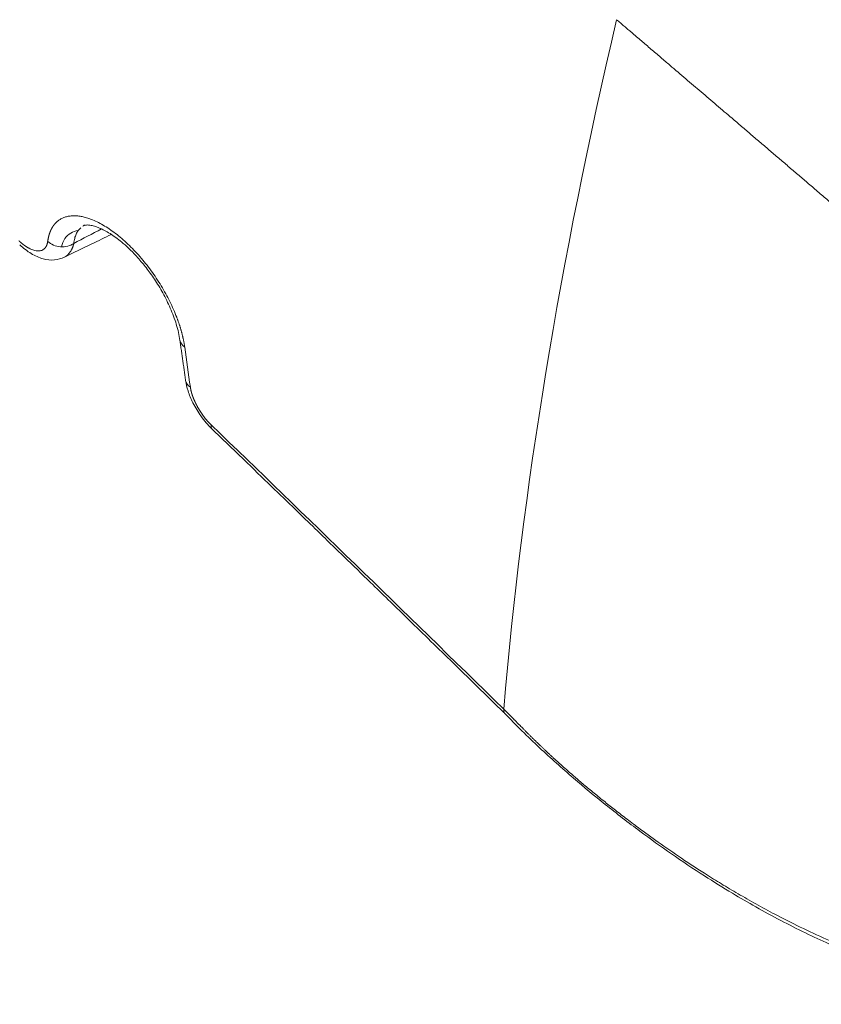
# Model space of a CAD drawing. Header units: millimetres. Extents: x -170 to 6906, y -2212 to 4257.
# Tile 40 of 256: x 2405 to 2411, y 1619 to 1627. Entities that reach past the tile are written whole.
import ezdxf

# ---------------------------------------------------------------- set-up
doc = ezdxf.new("R2010")
doc.units = ezdxf.units.MM
doc.layers.add('1轮廓实线层', color=7, linetype='Continuous', lineweight=18)

msp = doc.modelspace()

# ---------------------------------------------------------------- linework, layer by layer
at = {"layer": '1轮廓实线层', "color": 0}
for centre, major_axis, ratio, start_param, end_param in [((2405.3388, 1625.029), (0.1394, -0.0187), 0.795321, 3.993721, 5.569646), ((2406.3821, 1624.2234), (-0.1393, -0.0193), 0.649425, 6.282161, 6.937299), ((2406.4257, 1623.9175), (-0.1391, -0.0203), 0.652932, 0.001338, 0.646268), ((2406.584, 1623.6309), (-0.0976, -0.1012), 0.363885, 5.775311, 6.281809)]:
    msp.add_ellipse(centre, major_axis=major_axis, ratio=ratio, start_param=start_param, end_param=end_param, dxfattribs=at)
for points, degree in [([(2408.7097, 1621.3948), (2408.8515, 1623.0623), (2409.1384, 1624.813), (2409.5701, 1626.6468)], 3), ([(2405.4344, 1624.9423), (2405.5047, 1624.9791), (2405.5751, 1625.0158), (2405.6456, 1625.0525)], 3), ([(2406.2428, 1624.2039), (2406.2866, 1623.897)], 1), ([(2406.2792, 1624.1531), (2406.2933, 1624.0509), (2406.3077, 1623.9487), (2406.3226, 1623.8466)], 3), ([(2406.4808, 1623.5597), (2407.2026, 1622.8641), (2407.9407, 1622.1468), (2408.7097, 1621.3948)], 3)]:
    msp.add_open_spline(points, degree=degree, dxfattribs=at)
for points, degree, knots in [([(2414.9457, 1622.3787), (2414.8371, 1622.4452), (2414.6204, 1622.5806), (2414.1929, 1622.8592), (2413.7113, 1623.1985), (2413.1217, 1623.6546), (2412.454, 1624.1928), (2411.7175, 1624.8096), (2411.0671, 1625.3687), (2410.4676, 1625.8799), (2409.9868, 1626.2907), (2409.6875, 1626.5465), (2409.5701, 1626.6468)], 5, [0, 0, 0, 0, 0, 0, 0.087798, 0.176425, 0.353678, 0.410959, 0.530932, 0.708185, 0.885439, 1, 1, 1, 1, 1, 1]), ([(2405.2358, 1624.9579), (2405.2359, 1624.959), (2405.2362, 1624.9611), (2405.2367, 1624.9643), (2405.2372, 1624.9674), (2405.2377, 1624.9706), (2405.2382, 1624.9737), (2405.2388, 1624.9767), (2405.2394, 1624.9798), (2405.24, 1624.9828), (2405.2406, 1624.9858), (2405.2413, 1624.9888), (2405.242, 1624.9917), (2405.2427, 1624.9947), (2405.2434, 1624.9976), (2405.2441, 1625.0004), (2405.2449, 1625.0033), (2405.2457, 1625.0061), (2405.2465, 1625.0089), (2405.2473, 1625.0117), (2405.2482, 1625.0144), (2405.2491, 1625.0171), (2405.25, 1625.0198), (2405.2509, 1625.0225), (2405.2519, 1625.0251), (2405.2528, 1625.0277), (2405.2538, 1625.0303), (2405.2549, 1625.0329), (2405.2559, 1625.0354), (2405.257, 1625.0379), (2405.258, 1625.0404), (2405.2592, 1625.0429), (2405.2603, 1625.0453), (2405.2614, 1625.0477), (2405.2626, 1625.0501), (2405.2638, 1625.0525), (2405.2651, 1625.0548), (2405.2663, 1625.0571), (2405.2676, 1625.0594), (2405.2689, 1625.0617), (2405.2702, 1625.0639), (2405.2715, 1625.0661), (2405.2729, 1625.0683), (2405.2743, 1625.0705), (2405.2757, 1625.0726), (2405.2771, 1625.0747), (2405.2786, 1625.0768), (2405.28, 1625.0789), (2405.2815, 1625.0809), (2405.2831, 1625.0829), (2405.2846, 1625.0849), (2405.2862, 1625.0868), (2405.2878, 1625.0888), (2405.2894, 1625.0907), (2405.2962, 1625.0986), (2405.3092, 1625.1113), (2405.3301, 1625.1263), (2405.3531, 1625.1381), (2405.3784, 1625.1465), (2405.4057, 1625.1516), (2405.4348, 1625.1534), (2405.4655, 1625.1518), (2405.4977, 1625.1467), (2405.5313, 1625.1382), (2405.5691, 1625.1253), (2405.6111, 1625.1071), (2405.6572, 1625.0827), (2405.7042, 1625.0532), (2405.7517, 1625.0191), (2405.7992, 1624.9806), (2405.8463, 1624.9382), (2405.8927, 1624.8919), (2405.9381, 1624.8421), (2405.982, 1624.7895), (2406.0239, 1624.7346), (2406.0635, 1624.6776), (2406.1007, 1624.619), (2406.1352, 1624.5594), (2406.1665, 1624.4993), (2406.1946, 1624.4392), (2406.2122, 1624.3962), (2406.2221, 1624.3702), (2406.2255, 1624.361), (2406.2288, 1624.3519), (2406.232, 1624.3428), (2406.2351, 1624.3338), (2406.2381, 1624.3248), (2406.2411, 1624.3158), (2406.2439, 1624.3069), (2406.2467, 1624.298), (2406.2493, 1624.2892), (2406.2519, 1624.2804), (2406.2543, 1624.2716), (2406.2567, 1624.2629), (2406.259, 1624.2542), (2406.2612, 1624.2455), (2406.2633, 1624.2369), (2406.2653, 1624.2283), (2406.2672, 1624.2198), (2406.2691, 1624.2113), (2406.2708, 1624.2029), (2406.2724, 1624.1945), (2406.274, 1624.1861), (2406.2754, 1624.1778), (2406.2768, 1624.1695), (2406.2781, 1624.1612), (2406.2788, 1624.1558), (2406.2792, 1624.1531)], 3, [0, 0, 0, 0, 0.002407, 0.004811, 0.007211, 0.009608, 0.012002, 0.014393, 0.016782, 0.019167, 0.02155, 0.02393, 0.026308, 0.028683, 0.031056, 0.033427, 0.035796, 0.038163, 0.040528, 0.042892, 0.045253, 0.047614, 0.049972, 0.05233, 0.054686, 0.057042, 0.059396, 0.061749, 0.064102, 0.066454, 0.068805, 0.071156, 0.073507, 0.075857, 0.078207, 0.080558, 0.082908, 0.085258, 0.087609, 0.08996, 0.092312, 0.094664, 0.097017, 0.099371, 0.101725, 0.104081, 0.106438, 0.108796, 0.111155, 0.113516, 0.115878, 0.118242, 0.120608, 0.122975, 0.125345, 0.150468, 0.175401, 0.200269, 0.2252, 0.250315, 0.275491, 0.300451, 0.325327, 0.350247, 0.375343, 0.406666, 0.437735, 0.468818, 0.500182, 0.53148, 0.562556, 0.593687, 0.625153, 0.656529, 0.687621, 0.718699, 0.750037, 0.781317, 0.812366, 0.84344, 0.87479, 0.879625, 0.884452, 0.889271, 0.894083, 0.898889, 0.90369, 0.908487, 0.913281, 0.918073, 0.922862, 0.927651, 0.932441, 0.937231, 0.942023, 0.946818, 0.951617, 0.95642, 0.961229, 0.966044, 0.970867, 0.975697, 0.980536, 0.985386, 0.990245, 0.995116, 1, 1, 1, 1]), ([(2405.34, 1624.9167), (2405.3524, 1624.9642), (2405.3765, 1625.0001), (2405.4276, 1625.0308), (2405.4466, 1625.0373), (2405.4674, 1625.0402)], 3, [0, 0, 0, 0, 0.676253, 0.676253, 1, 1, 1, 1]), ([(2405.4872, 1625.0619), (2405.4872, 1625.0619), (2405.4872, 1625.0619), (2405.4802, 1625.0557), (2405.4738, 1625.0486), (2405.4621, 1625.0325), (2405.4569, 1625.0235), (2405.4478, 1625.0036), (2405.444, 1624.9927), (2405.4379, 1624.9689), (2405.4357, 1624.9561), (2405.4344, 1624.9423)], 3, [0, 0, 0, 0, 0.000126, 0.000126, 0.250094, 0.250094, 0.500063, 0.500063, 0.750031, 0.750031, 1, 1, 1, 1]), ([(2405.5035, 1625.0742), (2405.5099, 1625.079), (2405.5266, 1625.084), (2405.5606, 1625.082), (2405.5985, 1625.0725), (2405.6506, 1625.0522), (2405.7197, 1625.0142), (2405.8173, 1624.9407), (2405.908, 1624.8516), (2405.9873, 1624.7566), (2406.052, 1624.667), (2406.1155, 1624.5627), (2406.1736, 1624.4457), (2406.2198, 1624.3208), (2406.2375, 1624.2427), (2406.2428, 1624.2039)], 3, [0, 0, 0, 0, 0.08579, 0.157538, 0.21436, 0.25805, 0.341153, 0.425057, 0.52822, 0.58888, 0.655245, 0.729768, 0.812029, 0.902438, 1, 1, 1, 1]), ([(2405.5189, 1625.0825), (2405.5157, 1625.081), (2405.5126, 1625.0794), (2405.509, 1625.0774), (2405.5084, 1625.0771), (2405.5079, 1625.0768)], 3, [0, 0, 0, 0, 0.846929, 0.846929, 1, 1, 1, 1]), ([(2405.0159, 1624.9627), (2405.0166, 1624.9621), (2405.0179, 1624.9609), (2405.0198, 1624.959), (2405.0218, 1624.9572), (2405.0237, 1624.9555), (2405.0257, 1624.9537), (2405.0276, 1624.952), (2405.0296, 1624.9502), (2405.0315, 1624.9485), (2405.0334, 1624.9469), (2405.0354, 1624.9452), (2405.0373, 1624.9436), (2405.0393, 1624.942), (2405.0412, 1624.9404), (2405.0432, 1624.9388), (2405.0451, 1624.9372), (2405.047, 1624.9357), (2405.049, 1624.9342), (2405.0509, 1624.9327), (2405.0529, 1624.9312), (2405.0548, 1624.9298), (2405.0568, 1624.9284), (2405.0587, 1624.927), (2405.0606, 1624.9256), (2405.0626, 1624.9242), (2405.0645, 1624.9229), (2405.0665, 1624.9215), (2405.0684, 1624.9202), (2405.0703, 1624.9189), (2405.0723, 1624.9177), (2405.0742, 1624.9164), (2405.0762, 1624.9152), (2405.0781, 1624.914), (2405.08, 1624.9128), (2405.082, 1624.9117), (2405.0839, 1624.9105), (2405.0858, 1624.9094), (2405.0878, 1624.9083), (2405.0897, 1624.9072), (2405.0917, 1624.9062), (2405.0993, 1624.9021), (2405.1123, 1624.8959), (2405.1301, 1624.8895), (2405.1469, 1624.8857), (2405.1627, 1624.8843), (2405.1772, 1624.8855), (2405.1904, 1624.889), (2405.2021, 1624.895), (2405.2097, 1624.9011), (2405.2141, 1624.9058), (2405.2161, 1624.9081), (2405.218, 1624.9104), (2405.2198, 1624.9129), (2405.2215, 1624.9155), (2405.2232, 1624.9181), (2405.2247, 1624.9209), (2405.2261, 1624.9238), (2405.2275, 1624.9267), (2405.2288, 1624.9298), (2405.23, 1624.933), (2405.2311, 1624.9362), (2405.2321, 1624.9396), (2405.233, 1624.9431), (2405.2338, 1624.9466), (2405.2346, 1624.9503), (2405.2352, 1624.954), (2405.2356, 1624.9566), (2405.2358, 1624.9579)], 3, [0, 0, 0, 0, 0.006268, 0.012527, 0.018777, 0.025018, 0.031252, 0.037479, 0.043699, 0.049914, 0.056124, 0.062331, 0.068533, 0.074733, 0.080931, 0.087128, 0.093324, 0.09952, 0.105718, 0.111916, 0.118117, 0.124321, 0.130529, 0.136741, 0.142958, 0.149181, 0.15541, 0.161647, 0.167892, 0.174145, 0.180407, 0.18668, 0.192963, 0.199258, 0.205565, 0.211884, 0.218217, 0.224564, 0.230925, 0.237302, 0.243696, 0.250106, 0.312839, 0.37492, 0.437008, 0.499764, 0.562072, 0.624001, 0.686157, 0.749139, 0.76321, 0.777231, 0.791209, 0.805151, 0.819062, 0.832948, 0.846817, 0.860674, 0.874526, 0.888379, 0.90224, 0.916115, 0.930009, 0.94393, 0.957883, 0.971875, 0.985912, 1, 1, 1, 1]), ([(2405.3627, 1624.8379), (2405.4321, 1624.8717), (2405.5513, 1624.9293), (2405.671, 1624.9866), (2405.7209, 1625.0104)], 3, [0, 0, 0, 0, 0.583607, 1, 1, 1, 1]), ([(2405.0221, 1624.9325), (2405.0503, 1624.9054), (2405.1075, 1624.8613), (2405.1985, 1624.8205), (2405.2865, 1624.8112), (2405.339, 1624.8264), (2405.3637, 1624.8385)], 3, [0, 0, 0, 0, 0.264394, 0.521307, 0.768274, 1, 1, 1, 1]), ([(2405.4344, 1624.9423), (2405.4342, 1624.9415), (2405.4338, 1624.9397), (2405.4331, 1624.9368), (2405.4323, 1624.9335), (2405.4313, 1624.9298), (2405.4301, 1624.9257), (2405.4286, 1624.9212), (2405.427, 1624.9163), (2405.425, 1624.9111), (2405.4228, 1624.9056), (2405.4202, 1624.8998), (2405.4171, 1624.8938), (2405.4137, 1624.8875), (2405.4097, 1624.8812), (2405.4052, 1624.8747), (2405.4001, 1624.8682), (2405.3944, 1624.8618), (2405.3871, 1624.8546), (2405.3781, 1624.8473), (2405.3687, 1624.8412), (2405.3627, 1624.838), (2405.3603, 1624.8368)], 3, [0, 0, 0, 0, 0.01631, 0.035662, 0.058092, 0.083647, 0.112376, 0.144333, 0.179576, 0.218169, 0.260178, 0.305672, 0.354721, 0.407396, 0.463767, 0.523902, 0.587867, 0.65572, 0.72751, 0.833533, 0.935644, 1, 1, 1, 1]), ([(2406.2866, 1623.897), (2406.2904, 1623.8714), (2406.3034, 1623.816), (2406.3413, 1623.7236), (2406.4031, 1623.6209), (2406.4555, 1623.5598), (2406.4864, 1623.5297)], 3, [0, 0, 0, 0, 0.206688, 0.441174, 0.704515, 1, 1, 1, 1]), ([(2406.3226, 1623.8466), (2406.3227, 1623.8458), (2406.3229, 1623.8443), (2406.3233, 1623.8419), (2406.3237, 1623.8395), (2406.3241, 1623.8372), (2406.3245, 1623.8348), (2406.325, 1623.8324), (2406.3255, 1623.83), (2406.3259, 1623.8276), (2406.3265, 1623.8252), (2406.327, 1623.8228), (2406.3275, 1623.8204), (2406.3281, 1623.818), (2406.3287, 1623.8156), (2406.3293, 1623.8131), (2406.33, 1623.8107), (2406.3306, 1623.8082), (2406.3313, 1623.8058), (2406.332, 1623.8033), (2406.3327, 1623.8008), (2406.3334, 1623.7983), (2406.3342, 1623.7958), (2406.335, 1623.7933), (2406.3358, 1623.7908), (2406.3366, 1623.7883), (2406.3374, 1623.7858), (2406.3383, 1623.7833), (2406.3391, 1623.7808), (2406.34, 1623.7782), (2406.341, 1623.7757), (2406.3419, 1623.7731), (2406.3429, 1623.7705), (2406.3438, 1623.768), (2406.3448, 1623.7654), (2406.3459, 1623.7628), (2406.3469, 1623.7602), (2406.348, 1623.7576), (2406.349, 1623.755), (2406.3501, 1623.7524), (2406.3513, 1623.7498), (2406.3524, 1623.7472), (2406.3536, 1623.7445), (2406.3547, 1623.7419), (2406.3559, 1623.7392), (2406.3572, 1623.7366), (2406.3584, 1623.7339), (2406.3597, 1623.7312), (2406.361, 1623.7285), (2406.3623, 1623.7259), (2406.3636, 1623.7232), (2406.3649, 1623.7205), (2406.3663, 1623.7178), (2406.3677, 1623.715), (2406.3691, 1623.7123), (2406.3705, 1623.7096), (2406.372, 1623.7068), (2406.3734, 1623.7041), (2406.3749, 1623.7013), (2406.3769, 1623.6976), (2406.3795, 1623.693), (2406.3826, 1623.6875), (2406.3858, 1623.682), (2406.389, 1623.6766), (2406.3922, 1623.6713), (2406.3955, 1623.666), (2406.3988, 1623.6608), (2406.4021, 1623.6556), (2406.4055, 1623.6504), (2406.4089, 1623.6454), (2406.4124, 1623.6404), (2406.4159, 1623.6354), (2406.4194, 1623.6305), (2406.423, 1623.6256), (2406.4266, 1623.6208), (2406.4302, 1623.6161), (2406.4339, 1623.6114), (2406.4376, 1623.6068), (2406.4414, 1623.6022), (2406.4452, 1623.5977), (2406.449, 1623.5933), (2406.4528, 1623.5889), (2406.4567, 1623.5845), (2406.4606, 1623.5803), (2406.4646, 1623.576), (2406.4686, 1623.5718), (2406.4726, 1623.5677), (2406.4767, 1623.5637), (2406.4794, 1623.561), (2406.4808, 1623.5597)], 3, [0, 0, 0, 0, 0.008774, 0.017525, 0.026255, 0.034965, 0.043654, 0.052325, 0.060978, 0.069613, 0.078233, 0.086838, 0.095429, 0.104006, 0.112572, 0.121126, 0.12967, 0.138204, 0.146731, 0.15525, 0.163762, 0.17227, 0.180773, 0.189272, 0.197769, 0.206265, 0.21476, 0.223256, 0.231754, 0.240254, 0.248758, 0.257266, 0.265779, 0.2743, 0.282828, 0.291364, 0.29991, 0.308466, 0.317034, 0.325614, 0.334207, 0.342815, 0.351438, 0.360078, 0.368734, 0.377409, 0.386103, 0.394816, 0.403551, 0.412308, 0.421087, 0.42989, 0.438717, 0.44757, 0.45645, 0.465356, 0.474291, 0.483254, 0.492248, 0.501271, 0.5195, 0.537584, 0.555529, 0.573344, 0.591035, 0.608611, 0.626078, 0.643446, 0.660721, 0.677912, 0.695028, 0.712076, 0.729066, 0.746005, 0.762903, 0.779767, 0.796608, 0.813433, 0.830251, 0.847072, 0.863904, 0.880755, 0.897635, 0.914553, 0.931516, 0.948534, 0.965615, 0.982768, 1, 1, 1, 1]), ([(2406.4864, 1623.5297), (2406.5673, 1623.4517), (2406.7189, 1623.3054), (2406.9309, 1623.1005), (2407.1123, 1622.9249), (2407.2631, 1622.7788), (2407.387, 1622.6586), (2407.5276, 1622.522), (2407.7183, 1622.3368), (2407.9882, 1622.074), (2408.327, 1621.7438), (2408.5756, 1621.5008), (2408.7114, 1621.368)], 3, [0, 0, 0, 0, 0.10888, 0.204042, 0.285488, 0.353216, 0.407226, 0.452469, 0.542863, 0.664248, 0.816626, 1, 1, 1, 1]), ([(2408.7097, 1621.3948), (2408.7105, 1621.3939), (2408.7124, 1621.3922), (2408.7151, 1621.3895), (2408.7179, 1621.3867), (2408.7208, 1621.3839), (2408.7238, 1621.3809), (2408.7268, 1621.3779), (2408.7299, 1621.3748), (2408.7331, 1621.3717), (2408.7364, 1621.3684), (2408.7398, 1621.365), (2408.7433, 1621.3616), (2408.7468, 1621.358), (2408.7505, 1621.3543), (2408.7543, 1621.3505), (2408.7581, 1621.3466), (2408.7621, 1621.3426), (2408.7661, 1621.3385), (2408.7703, 1621.3343), (2408.7746, 1621.3299), (2408.779, 1621.3255), (2408.7835, 1621.3209), (2408.7881, 1621.3162), (2408.7928, 1621.3114), (2408.7976, 1621.3064), (2408.8026, 1621.3014), (2408.8077, 1621.2962), (2408.8129, 1621.2909), (2408.8182, 1621.2855), (2408.8236, 1621.28), (2408.8291, 1621.2744), (2408.8372, 1621.2662), (2408.8479, 1621.2554), (2408.8616, 1621.2416), (2408.8759, 1621.2271), (2408.891, 1621.212), (2408.9068, 1621.1963), (2408.9233, 1621.1799), (2408.9404, 1621.163), (2408.9567, 1621.147), (2408.9722, 1621.132), (2408.9868, 1621.1179), (2409.002, 1621.1034), (2409.0178, 1621.0883), (2409.0344, 1621.0728), (2409.0515, 1621.0567), (2409.0694, 1621.0402), (2409.0879, 1621.0232), (2409.107, 1621.0057), (2409.1268, 1620.9877), (2409.1473, 1620.9693), (2409.1684, 1620.9505), (2409.1901, 1620.9313), (2409.2152, 1620.9093), (2409.2441, 1620.8842), (2409.2774, 1620.8556), (2409.3125, 1620.8258), (2409.3496, 1620.7946), (2409.3887, 1620.7623), (2409.4296, 1620.7287), (2409.4838, 1620.6849), (2409.5534, 1620.6296), (2409.6409, 1620.5619), (2409.7529, 1620.4774), (2409.8946, 1620.3744), (2410.0712, 1620.2524), (2410.2367, 1620.1444), (2410.3862, 1620.0518), (2410.5145, 1619.9757), (2410.6517, 1619.8979), (2410.8792, 1619.7757), (2411.222, 1619.6109), (2411.7016, 1619.4244), (2412.2545, 1619.2718), (2412.7122, 1619.209), (2413.0584, 1619.1993), (2413.2841, 1619.2074), (2413.5171, 1619.2324), (2413.7213, 1619.2706), (2413.899, 1619.3165), (2414.0526, 1619.3653), (2414.2149, 1619.428), (2414.3844, 1619.5067), (2414.5431, 1619.5949), (2414.6861, 1619.6875), (2414.8092, 1619.7778), (2414.9229, 1619.8714), (2414.9981, 1619.9403), (2415.0399, 1619.9807), (2415.0513, 1619.9919), (2415.0626, 1620.0032), (2415.0739, 1620.0145), (2415.0853, 1620.026), (2415.0965, 1620.0376), (2415.1078, 1620.0493), (2415.1191, 1620.0611), (2415.1303, 1620.0731), (2415.1415, 1620.0851), (2415.1527, 1620.0973), (2415.1638, 1620.1095), (2415.175, 1620.1219), (2415.1861, 1620.1344), (2415.1972, 1620.1471), (2415.2082, 1620.1598), (2415.2192, 1620.1727), (2415.2302, 1620.1856), (2415.2412, 1620.1987), (2415.2521, 1620.2119), (2415.2631, 1620.2252), (2415.2739, 1620.2387), (2415.2848, 1620.2523), (2415.2956, 1620.266), (2415.3064, 1620.2798), (2415.3171, 1620.2937), (2415.3279, 1620.3077), (2415.3385, 1620.3219), (2415.3492, 1620.3362), (2415.3598, 1620.3506), (2415.3704, 1620.3652), (2415.3809, 1620.3799), (2415.3914, 1620.3946), (2415.4019, 1620.4096), (2415.4123, 1620.4246), (2415.4227, 1620.4398), (2415.433, 1620.4551), (2415.4433, 1620.4705), (2415.4536, 1620.4861), (2415.4638, 1620.5017), (2415.474, 1620.5176), (2415.4841, 1620.5335), (2415.4942, 1620.5496), (2415.5042, 1620.5658), (2415.5142, 1620.5821), (2415.5241, 1620.5986), (2415.534, 1620.6152), (2415.5439, 1620.6319), (2415.5537, 1620.6487), (2415.5634, 1620.6657), (2415.5731, 1620.6828), (2415.5828, 1620.7001), (2415.5924, 1620.7175), (2415.6019, 1620.735), (2415.6114, 1620.7527), (2415.6208, 1620.7705), (2415.6302, 1620.7884), (2415.6395, 1620.8065), (2415.6488, 1620.8247), (2415.658, 1620.843), (2415.6672, 1620.8615), (2415.6762, 1620.8801), (2415.6853, 1620.8988), (2415.6942, 1620.9177), (2415.7032, 1620.9367), (2415.709, 1620.9495), (2415.712, 1620.9559)], 3, [0, 0, 0, 0, 0.000337, 0.000683, 0.001038, 0.001404, 0.00178, 0.002167, 0.002565, 0.002975, 0.003397, 0.003831, 0.004277, 0.004736, 0.005208, 0.005693, 0.006192, 0.006704, 0.00723, 0.00777, 0.008325, 0.008893, 0.009476, 0.010074, 0.010686, 0.011313, 0.011954, 0.01261, 0.013282, 0.013968, 0.014668, 0.015383, 0.016113, 0.01778, 0.019534, 0.021375, 0.023302, 0.025313, 0.027406, 0.029579, 0.03183, 0.033582, 0.03541, 0.037313, 0.039291, 0.041346, 0.043478, 0.045687, 0.047972, 0.050333, 0.05277, 0.055281, 0.057865, 0.06052, 0.063245, 0.067062, 0.071104, 0.075372, 0.079866, 0.084583, 0.089525, 0.094688, 0.104153, 0.114633, 0.126131, 0.1443, 0.16525, 0.188961, 0.203066, 0.218223, 0.234429, 0.251679, 0.29885, 0.356228, 0.423675, 0.501039, 0.529394, 0.559586, 0.591607, 0.625448, 0.646423, 0.66941, 0.694402, 0.721393, 0.750375, 0.77328, 0.795294, 0.816422, 0.836666, 0.838917, 0.841175, 0.84344, 0.845712, 0.847991, 0.850277, 0.852569, 0.854869, 0.857175, 0.859488, 0.861808, 0.864135, 0.866469, 0.868809, 0.871157, 0.873511, 0.875872, 0.87824, 0.880615, 0.882997, 0.885386, 0.887782, 0.890184, 0.892593, 0.895009, 0.897433, 0.899862, 0.902299, 0.904743, 0.907194, 0.909651, 0.912115, 0.914587, 0.917065, 0.91955, 0.922042, 0.92454, 0.927046, 0.929558, 0.932078, 0.934604, 0.937137, 0.939677, 0.942224, 0.944778, 0.947339, 0.949906, 0.952481, 0.955062, 0.95765, 0.960246, 0.962848, 0.965457, 0.968072, 0.970695, 0.973325, 0.975961, 0.978605, 0.981255, 0.983912, 0.986576, 0.989247, 0.991925, 0.99461, 0.997301, 1, 1, 1, 1]), ([(2408.7178, 1621.3617), (2408.8043, 1621.2719), (2408.9751, 1621.103), (2409.2343, 1620.8726), (2409.4896, 1620.661), (2409.7387, 1620.4687), (2409.9906, 1620.2876), (2410.2258, 1620.1305), (2410.4407, 1619.9971), (2410.6978, 1619.8477), (2411.0029, 1619.6876), (2411.3707, 1619.5222), (2411.744, 1619.3824), (2412.1302, 1619.2692), (2412.5239, 1619.1887), (2412.8374, 1619.1543), (2413.0687, 1619.1452), (2413.222, 1619.1457), (2413.3816, 1619.1531), (2413.5648, 1619.1706), (2413.7849, 1619.2057), (2414.0424, 1619.268), (2414.2209, 1619.33), (2414.3151, 1619.3685)], 3, [0, 0, 0, 0, 0.048425, 0.093842, 0.135894, 0.181275, 0.222096, 0.264762, 0.300954, 0.331106, 0.394753, 0.455126, 0.517616, 0.585286, 0.654691, 0.724548, 0.753693, 0.782166, 0.810335, 0.844666, 0.887638, 0.939342, 1, 1, 1, 1])]:
    msp.add_open_spline(points, degree=degree, knots=knots, dxfattribs=at)
msp.add_rational_spline([(2408.7128, 1621.3917), (2408.7085, 1621.371), (2408.7178, 1621.3617)], [1, 0.919441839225, 0.902129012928], degree=2, dxfattribs=at)

doc.saveas('drawing.dxf')
